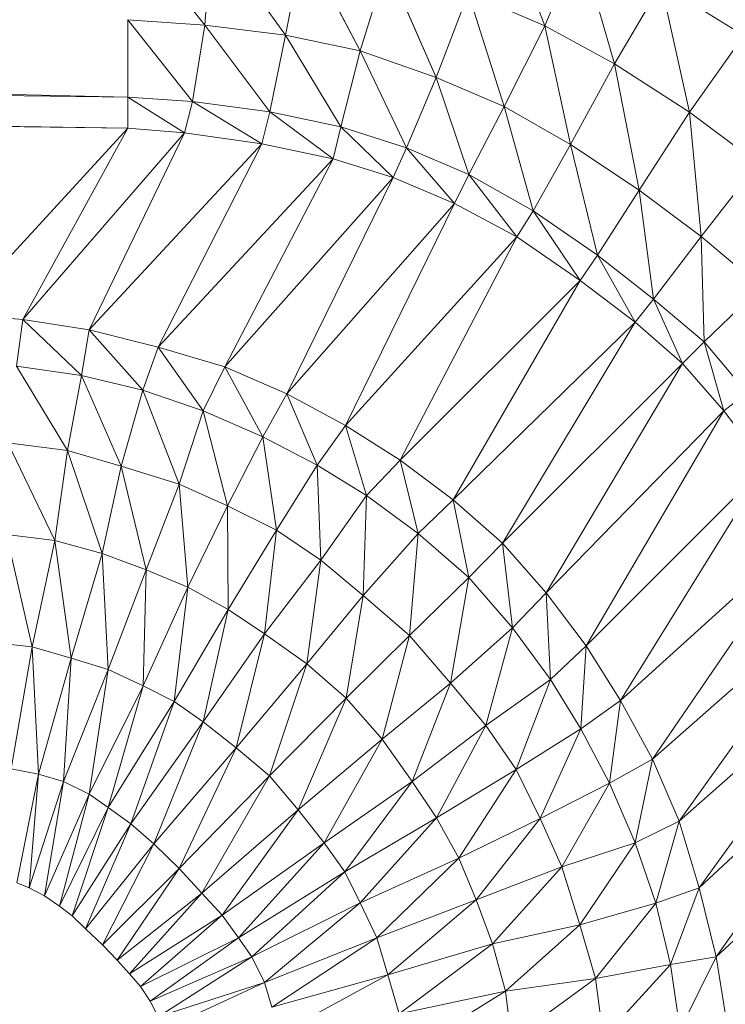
# Model space of a CAD drawing. Header units: metres. Extents: x 391.1 to 427.5, y 12.7 to 28.4.
# Tile 169 of 245: x 408.8315 to 408.8621, y 24.0414 to 24.0843. Entities that reach past the tile are written whole.
import ezdxf

# ---------------------------------------------------------------- set-up
doc = ezdxf.new("R2010")
doc.units = ezdxf.units.M
doc.layers.add('02_MOBILIARIO', color=7, linetype='Continuous', lineweight=18)

# ---------------------------------------------------------------- blocks, each defined once
blk = doc.blocks.new('Family - Plats de dutxa PS-1-153501-01_ELEC _PS1')
at = {"layer": '02_MOBILIARIO', "color": 253, "true_color": 0xaaaaaa}
for p, q in [((0.720586, 0.738424), (0.722579, 0.733271)), ((0.722579, 0.733271), (0.720586, 0.738424)), ((0.704435, 0.737585), (0.707793, 0.733298)), ((0.707793, 0.733298), (0.704435, 0.737585)), ((0.707793, 0.733298), (0.708066, 0.737398)), ((0.708066, 0.737398), (0.707793, 0.733298)), ((0.708066, 0.737398), (0.711293, 0.732863)), ((0.711293, 0.732863), (0.708066, 0.737398)), ((0.409997, 0.73691), (0.704435, 0.730169)), ((0.704435, 0.730169), (0.409997, 0.73691)), ((0.711293, 0.732863), (0.712103, 0.736852)), ((0.712103, 0.736852), (0.711293, 0.732863)), ((0.712103, 0.736852), (0.714548, 0.732191)), ((0.714548, 0.732191), (0.712103, 0.736852)), ((0.722579, 0.733271), (0.724098, 0.736911)), ((0.724098, 0.736911), (0.722579, 0.733271)), ((0.724098, 0.736911), (0.725607, 0.731618)), ((0.725607, 0.731618), (0.724098, 0.736911)), ((0.714548, 0.732191), (0.715712, 0.735919)), ((0.715712, 0.735919), (0.714548, 0.732191)), ((0.715712, 0.735919), (0.717854, 0.731029)), ((0.717854, 0.731029), (0.715712, 0.735919)), ((0.725607, 0.731618), (0.727632, 0.735075)), ((0.727632, 0.735075), (0.725607, 0.731618)), ((0.727632, 0.735075), (0.731232, 0.732856)), ((0.727632, 0.735075), (0.728874, 0.729511)), ((0.728874, 0.729511), (0.727632, 0.735075)), ((0.727632, 0.735075), (0.731232, 0.732856)), ((0.717854, 0.731029), (0.719247, 0.734697)), ((0.719247, 0.734697), (0.717854, 0.731029)), ((0.722579, 0.733271), (0.719247, 0.734697)), ((0.719247, 0.734697), (0.72081, 0.729759)), ((0.72081, 0.729759), (0.719247, 0.734697)), ((0.719247, 0.734697), (0.722579, 0.733271)), ((0.704435, 0.730169), (0.409997, 0.73354)), ((0.409997, 0.73354), (0.704435, 0.728821)), ((0.704435, 0.730169), (0.409997, 0.73354)), ((0.704435, 0.728821), (0.409997, 0.73354)), ((0.707793, 0.733298), (0.704435, 0.73354)), ((0.704435, 0.730169), (0.704435, 0.73354)), ((0.704435, 0.73354), (0.707248, 0.729977)), ((0.704435, 0.73354), (0.704435, 0.730169)), ((0.707248, 0.729977), (0.704435, 0.73354)), ((0.704435, 0.73354), (0.707793, 0.733298)), ((0.707248, 0.729977), (0.707793, 0.733298)), ((0.707793, 0.733298), (0.707248, 0.729977)), ((0.711293, 0.732863), (0.707793, 0.733298)), ((0.707793, 0.733298), (0.710613, 0.729525)), ((0.710613, 0.729525), (0.707793, 0.733298)), ((0.707793, 0.733298), (0.711293, 0.732863)), ((0.72081, 0.729759), (0.722579, 0.733271)), ((0.722579, 0.733271), (0.72081, 0.729759)), ((0.725607, 0.731618), (0.722579, 0.733271)), ((0.722579, 0.733271), (0.7237, 0.728115)), ((0.7237, 0.728115), (0.722579, 0.733271)), ((0.722579, 0.733271), (0.725607, 0.731618)), ((0.710613, 0.729525), (0.711293, 0.732863)), ((0.711293, 0.732863), (0.710613, 0.729525)), ((0.714548, 0.732191), (0.711293, 0.732863)), ((0.711293, 0.732863), (0.713706, 0.72888)), ((0.713706, 0.72888), (0.711293, 0.732863)), ((0.711293, 0.732863), (0.714548, 0.732191)), ((0.728874, 0.729511), (0.731232, 0.732856)), ((0.731232, 0.732856), (0.728874, 0.729511)), ((0.409997, 0.732191), (0.704435, 0.728821)), ((0.409997, 0.732191), (0.704435, 0.728821)), ((0.713706, 0.72888), (0.714548, 0.732191)), ((0.714548, 0.732191), (0.713706, 0.72888)), ((0.717854, 0.731029), (0.714548, 0.732191)), ((0.714548, 0.732191), (0.716562, 0.727963)), ((0.716562, 0.727963), (0.714548, 0.732191)), ((0.714548, 0.732191), (0.717854, 0.731029)), ((0.7237, 0.728115), (0.725607, 0.731618)), ((0.725607, 0.731618), (0.7237, 0.728115)), ((0.728874, 0.729511), (0.725607, 0.731618)), ((0.725607, 0.731618), (0.726682, 0.726124)), ((0.726682, 0.726124), (0.725607, 0.731618)), ((0.725607, 0.731618), (0.728874, 0.729511)), ((0.716562, 0.727963), (0.717854, 0.731029)), ((0.717854, 0.731029), (0.716562, 0.727963)), ((0.72081, 0.729759), (0.717854, 0.731029)), ((0.717854, 0.731029), (0.719267, 0.726798)), ((0.719267, 0.726798), (0.717854, 0.731029)), ((0.717854, 0.731029), (0.72081, 0.729759)), ((0.707248, 0.729977), (0.704435, 0.730169)), ((0.704435, 0.730169), (0.704435, 0.728821)), ((0.704435, 0.730169), (0.706908, 0.728618)), ((0.704435, 0.730169), (0.704435, 0.728821)), ((0.706908, 0.728618), (0.704435, 0.730169)), ((0.704435, 0.730169), (0.707248, 0.729977)), ((0.706908, 0.728618), (0.707248, 0.729977)), ((0.707248, 0.729977), (0.706908, 0.728618)), ((0.710613, 0.729525), (0.707248, 0.729977)), ((0.707248, 0.729977), (0.710273, 0.728133)), ((0.710273, 0.728133), (0.707248, 0.729977)), ((0.707248, 0.729977), (0.710613, 0.729525)), ((0.719267, 0.726798), (0.72081, 0.729759)), ((0.72081, 0.729759), (0.719267, 0.726798)), ((0.7237, 0.728115), (0.72081, 0.729759)), ((0.72081, 0.729759), (0.722075, 0.725215)), ((0.722075, 0.725215), (0.72081, 0.729759)), ((0.72081, 0.729759), (0.7237, 0.728115)), ((0.710273, 0.728133), (0.710613, 0.729525)), ((0.710273, 0.728133), (0.710613, 0.729525)), ((0.713706, 0.72888), (0.710613, 0.729525)), ((0.710613, 0.729525), (0.713367, 0.727487)), ((0.713706, 0.72888), (0.710613, 0.729525)), ((0.713367, 0.727487), (0.710613, 0.729525)), ((0.726682, 0.726124), (0.728874, 0.729511)), ((0.728874, 0.729511), (0.726682, 0.726124)), ((0.731851, 0.72728), (0.728874, 0.729511)), ((0.728874, 0.729511), (0.729379, 0.724101)), ((0.729379, 0.724101), (0.728874, 0.729511)), ((0.728874, 0.729511), (0.731851, 0.72728)), ((0.697019, 0.720731), (0.704435, 0.728821)), ((0.704435, 0.728821), (0.697019, 0.720731)), ((0.704435, 0.728821), (0.699866, 0.720494)), ((0.699866, 0.720494), (0.704435, 0.728821)), ((0.706908, 0.728618), (0.704435, 0.728821)), ((0.704435, 0.728821), (0.706908, 0.728618)), ((0.713706, 0.72888), (0.713367, 0.727487)), ((0.713706, 0.72888), (0.713367, 0.727487)), ((0.716562, 0.727963), (0.713706, 0.72888)), ((0.713706, 0.72888), (0.715984, 0.726672)), ((0.715984, 0.726672), (0.713706, 0.72888)), ((0.713706, 0.72888), (0.716562, 0.727963)), ((0.699866, 0.720494), (0.706908, 0.728618)), ((0.706908, 0.728618), (0.699866, 0.720494)), ((0.706908, 0.728618), (0.702759, 0.720043)), ((0.702759, 0.720043), (0.706908, 0.728618)), ((0.710273, 0.728133), (0.706908, 0.728618)), ((0.706908, 0.728618), (0.710273, 0.728133)), ((0.702759, 0.720043), (0.710273, 0.728133)), ((0.710273, 0.728133), (0.702759, 0.720043)), ((0.710273, 0.728133), (0.705764, 0.719293)), ((0.705764, 0.719293), (0.710273, 0.728133)), ((0.710273, 0.728133), (0.713367, 0.727487)), ((0.710273, 0.728133), (0.713367, 0.727487)), ((0.715984, 0.726672), (0.716562, 0.727963)), ((0.716562, 0.727963), (0.715984, 0.726672)), ((0.719267, 0.726798), (0.716562, 0.727963)), ((0.716562, 0.727963), (0.71865, 0.725544)), ((0.71865, 0.725544), (0.716562, 0.727963)), ((0.716562, 0.727963), (0.719267, 0.726798)), ((0.722075, 0.725215), (0.7237, 0.728115)), ((0.7237, 0.728115), (0.722075, 0.725215)), ((0.726682, 0.726124), (0.7237, 0.728115)), ((0.7237, 0.728115), (0.724867, 0.723292)), ((0.724867, 0.723292), (0.7237, 0.728115)), ((0.7237, 0.728115), (0.726682, 0.726124)), ((0.705764, 0.719293), (0.713367, 0.727487)), ((0.713367, 0.727487), (0.705764, 0.719293)), ((0.713367, 0.727487), (0.708656, 0.71843)), ((0.708656, 0.71843), (0.713367, 0.727487)), ((0.715984, 0.726672), (0.713367, 0.727487)), ((0.713367, 0.727487), (0.715984, 0.726672)), ((0.729379, 0.724101), (0.731851, 0.72728)), ((0.731851, 0.72728), (0.729379, 0.724101)), ((0.708656, 0.71843), (0.715984, 0.726672)), ((0.715984, 0.726672), (0.708656, 0.71843)), ((0.715984, 0.726672), (0.711361, 0.717266)), ((0.711361, 0.717266), (0.715984, 0.726672)), ((0.71865, 0.725544), (0.715984, 0.726672)), ((0.715984, 0.726672), (0.71865, 0.725544)), ((0.71865, 0.725544), (0.719267, 0.726798)), ((0.719267, 0.726798), (0.71865, 0.725544)), ((0.722075, 0.725215), (0.719267, 0.726798)), ((0.719267, 0.726798), (0.721359, 0.724094)), ((0.721359, 0.724094), (0.719267, 0.726798)), ((0.719267, 0.726798), (0.722075, 0.725215)), ((0.724867, 0.723292), (0.726682, 0.726124)), ((0.726682, 0.726124), (0.724867, 0.723292)), ((0.729379, 0.724101), (0.726682, 0.726124)), ((0.726682, 0.726124), (0.727305, 0.721378)), ((0.727305, 0.721378), (0.726682, 0.726124)), ((0.726682, 0.726124), (0.729379, 0.724101)), ((0.711361, 0.717266), (0.71865, 0.725544)), ((0.71865, 0.725544), (0.711361, 0.717266)), ((0.71865, 0.725544), (0.713916, 0.715878)), ((0.713916, 0.715878), (0.71865, 0.725544)), ((0.721359, 0.724094), (0.71865, 0.725544)), ((0.71865, 0.725544), (0.721359, 0.724094)), ((0.721359, 0.724094), (0.722075, 0.725215)), ((0.722075, 0.725215), (0.721359, 0.724094)), ((0.724867, 0.723292), (0.722075, 0.725215)), ((0.722075, 0.725215), (0.724113, 0.72219)), ((0.724113, 0.72219), (0.722075, 0.725215)), ((0.722075, 0.725215), (0.724867, 0.723292)), ((0.713916, 0.715878), (0.721359, 0.724094)), ((0.721359, 0.724094), (0.713916, 0.715878)), ((0.721359, 0.724094), (0.716282, 0.714376)), ((0.716282, 0.714376), (0.721359, 0.724094)), ((0.724113, 0.72219), (0.721359, 0.724094)), ((0.721359, 0.724094), (0.724113, 0.72219)), ((0.727305, 0.721378), (0.729379, 0.724101)), ((0.729379, 0.724101), (0.727305, 0.721378)), ((0.731985, 0.721908), (0.729379, 0.724101)), ((0.729379, 0.724101), (0.729514, 0.719517)), ((0.729514, 0.719517), (0.729379, 0.724101)), ((0.729379, 0.724101), (0.731985, 0.721908)), ((0.724113, 0.72219), (0.724867, 0.723292)), ((0.724867, 0.723292), (0.724113, 0.72219)), ((0.727305, 0.721378), (0.724867, 0.723292)), ((0.724867, 0.723292), (0.726512, 0.720373)), ((0.726512, 0.720373), (0.724867, 0.723292)), ((0.724867, 0.723292), (0.727305, 0.721378)), ((0.716282, 0.714376), (0.724113, 0.72219)), ((0.724113, 0.72219), (0.716282, 0.714376)), ((0.724113, 0.72219), (0.718593, 0.712641)), ((0.718593, 0.712641), (0.724113, 0.72219)), ((0.726512, 0.720373), (0.724113, 0.72219)), ((0.724113, 0.72219), (0.726512, 0.720373)), ((0.729514, 0.719517), (0.731985, 0.721908)), ((0.729514, 0.719517), (0.731985, 0.721908)), ((0.726512, 0.720373), (0.727305, 0.721378)), ((0.727305, 0.721378), (0.726512, 0.720373)), ((0.729514, 0.719517), (0.727305, 0.721378)), ((0.727305, 0.721378), (0.72857, 0.718573)), ((0.72857, 0.718573), (0.727305, 0.721378)), ((0.727305, 0.721378), (0.729514, 0.719517)), ((0.699866, 0.720494), (0.697019, 0.720731)), ((0.697019, 0.720731), (0.699866, 0.720494)), ((0.699603, 0.718467), (0.699866, 0.720494)), ((0.699866, 0.720494), (0.699603, 0.718467)), ((0.702759, 0.720043), (0.699866, 0.720494)), ((0.699866, 0.720494), (0.702421, 0.718054)), ((0.702421, 0.718054), (0.699866, 0.720494)), ((0.699866, 0.720494), (0.702759, 0.720043)), ((0.718593, 0.712641), (0.726512, 0.720373)), ((0.726512, 0.720373), (0.718593, 0.712641)), ((0.726512, 0.720373), (0.720739, 0.710758)), ((0.720739, 0.710758), (0.726512, 0.720373)), ((0.72857, 0.718573), (0.726512, 0.720373)), ((0.726512, 0.720373), (0.72857, 0.718573)), ((0.702421, 0.718054), (0.702759, 0.720043)), ((0.702759, 0.720043), (0.702421, 0.718054)), ((0.705764, 0.719293), (0.702759, 0.720043)), ((0.702759, 0.720043), (0.705088, 0.717416)), ((0.705088, 0.717416), (0.702759, 0.720043)), ((0.702759, 0.720043), (0.705764, 0.719293)), ((0.72857, 0.718573), (0.729514, 0.719517)), ((0.72857, 0.718573), (0.729514, 0.719517)), ((0.731375, 0.717308), (0.729514, 0.719517)), ((0.73037, 0.716515), (0.729514, 0.719517)), ((0.729514, 0.719517), (0.731375, 0.717308)), ((0.729514, 0.719517), (0.73037, 0.716515)), ((0.705088, 0.717416), (0.705764, 0.719293)), ((0.705764, 0.719293), (0.705088, 0.717416)), ((0.708656, 0.71843), (0.705764, 0.719293)), ((0.705764, 0.719293), (0.707717, 0.716516)), ((0.707717, 0.716516), (0.705764, 0.719293)), ((0.705764, 0.719293), (0.708656, 0.71843)), ((0.720739, 0.710758), (0.72857, 0.718573)), ((0.720739, 0.710758), (0.72857, 0.718573)), ((0.722637, 0.708596), (0.72857, 0.718573)), ((0.72857, 0.718573), (0.722637, 0.708596)), ((0.73037, 0.716515), (0.72857, 0.718573)), ((0.72857, 0.718573), (0.73037, 0.716515)), ((0.702421, 0.718054), (0.699603, 0.718467)), ((0.699603, 0.718467), (0.70182, 0.714789)), ((0.70182, 0.714789), (0.699603, 0.718467)), ((0.699603, 0.718467), (0.702421, 0.718054)), ((0.707717, 0.716516), (0.708656, 0.71843)), ((0.708656, 0.71843), (0.707717, 0.716516)), ((0.711361, 0.717266), (0.708656, 0.71843)), ((0.708656, 0.71843), (0.710309, 0.71539)), ((0.710309, 0.71539), (0.708656, 0.71843)), ((0.708656, 0.71843), (0.711361, 0.717266)), ((0.70182, 0.714789), (0.702421, 0.718054)), ((0.702421, 0.718054), (0.70182, 0.714789)), ((0.705088, 0.717416), (0.702421, 0.718054)), ((0.702421, 0.718054), (0.704152, 0.71411)), ((0.704152, 0.71411), (0.702421, 0.718054)), ((0.702421, 0.718054), (0.705088, 0.717416)), ((0.704152, 0.71411), (0.705088, 0.717416)), ((0.705088, 0.717416), (0.704152, 0.71411)), ((0.707717, 0.716516), (0.705088, 0.717416)), ((0.705088, 0.717416), (0.706669, 0.713322)), ((0.706669, 0.713322), (0.705088, 0.717416)), ((0.705088, 0.717416), (0.707717, 0.716516)), ((0.710309, 0.71539), (0.711361, 0.717266)), ((0.711361, 0.717266), (0.710309, 0.71539)), ((0.713916, 0.715878), (0.711361, 0.717266)), ((0.711361, 0.717266), (0.71268, 0.714148)), ((0.71268, 0.714148), (0.711361, 0.717266)), ((0.711361, 0.717266), (0.713916, 0.715878)), ((0.73037, 0.716515), (0.731375, 0.717308)), ((0.731375, 0.717308), (0.73037, 0.716515)), ((0.706669, 0.713322), (0.707717, 0.716516)), ((0.707717, 0.716516), (0.706669, 0.713322)), ((0.710309, 0.71539), (0.707717, 0.716516)), ((0.707717, 0.716516), (0.708773, 0.712384)), ((0.708773, 0.712384), (0.707717, 0.716516)), ((0.707717, 0.716516), (0.710309, 0.71539)), ((0.722637, 0.708596), (0.73037, 0.716515)), ((0.73037, 0.716515), (0.722637, 0.708596)), ((0.724373, 0.706286), (0.73037, 0.716515)), ((0.73037, 0.716515), (0.724373, 0.706286)), ((0.732187, 0.714116), (0.73037, 0.716515)), ((0.73037, 0.716515), (0.732187, 0.714116)), ((0.71268, 0.714148), (0.713916, 0.715878)), ((0.713916, 0.715878), (0.71268, 0.714148)), ((0.716282, 0.714376), (0.713916, 0.715878)), ((0.713916, 0.715878), (0.714821, 0.712834)), ((0.714821, 0.712834), (0.713916, 0.715878)), ((0.713916, 0.715878), (0.716282, 0.714376)), ((0.70182, 0.714789), (0.699227, 0.715127)), ((0.699227, 0.715127), (0.70126, 0.710871)), ((0.70126, 0.710871), (0.699227, 0.715127)), ((0.699227, 0.715127), (0.70182, 0.714789)), ((0.708773, 0.712384), (0.710309, 0.71539)), ((0.710309, 0.71539), (0.708773, 0.712384)), ((0.71268, 0.714148), (0.710309, 0.71539)), ((0.710309, 0.71539), (0.710914, 0.711333)), ((0.710914, 0.711333), (0.710309, 0.71539)), ((0.710309, 0.71539), (0.71268, 0.714148)), ((0.70126, 0.710871), (0.70182, 0.714789)), ((0.70182, 0.714789), (0.70126, 0.710871)), ((0.704152, 0.71411), (0.70182, 0.714789)), ((0.70182, 0.714789), (0.703326, 0.710308)), ((0.703326, 0.710308), (0.70182, 0.714789)), ((0.70182, 0.714789), (0.704152, 0.71411)), ((0.714821, 0.712834), (0.716282, 0.714376)), ((0.716282, 0.714376), (0.714821, 0.712834)), ((0.718593, 0.712641), (0.716282, 0.714376)), ((0.716282, 0.714376), (0.717075, 0.711183)), ((0.717075, 0.711183), (0.716282, 0.714376)), ((0.716282, 0.714376), (0.718593, 0.712641)), ((0.703326, 0.710308), (0.704152, 0.71411)), ((0.704152, 0.71411), (0.703326, 0.710308)), ((0.706669, 0.713322), (0.704152, 0.71411)), ((0.704152, 0.71411), (0.705242, 0.709595)), ((0.705242, 0.709595), (0.704152, 0.71411)), ((0.704152, 0.71411), (0.706669, 0.713322)), ((0.710914, 0.711333), (0.71268, 0.714148)), ((0.71268, 0.714148), (0.710914, 0.711333)), ((0.714821, 0.712834), (0.71268, 0.714148)), ((0.71268, 0.714148), (0.71283, 0.710019)), ((0.71283, 0.710019), (0.71268, 0.714148)), ((0.71268, 0.714148), (0.714821, 0.712834)), ((0.724373, 0.706286), (0.732187, 0.714116)), ((0.732187, 0.714116), (0.724373, 0.706286)), ((0.725874, 0.703919), (0.732187, 0.714116)), ((0.732187, 0.714116), (0.725874, 0.703919)), ((0.705242, 0.709595), (0.706669, 0.713322)), ((0.706669, 0.713322), (0.705242, 0.709595)), ((0.708773, 0.712384), (0.706669, 0.713322)), ((0.706669, 0.713322), (0.707045, 0.708845)), ((0.707045, 0.708845), (0.706669, 0.713322)), ((0.706669, 0.713322), (0.708773, 0.712384)), ((0.71283, 0.710019), (0.714821, 0.712834)), ((0.714821, 0.712834), (0.71283, 0.710019)), ((0.714821, 0.712834), (0.714671, 0.708481)), ((0.714671, 0.708481), (0.714821, 0.712834)), ((0.717075, 0.711183), (0.714821, 0.712834)), ((0.714821, 0.712834), (0.717075, 0.711183)), ((0.717075, 0.711183), (0.718593, 0.712641)), ((0.718593, 0.712641), (0.717075, 0.711183)), ((0.720739, 0.710758), (0.718593, 0.712641)), ((0.718593, 0.712641), (0.719267, 0.70927)), ((0.719267, 0.70927), (0.718593, 0.712641)), ((0.718593, 0.712641), (0.720739, 0.710758)), ((0.707045, 0.708845), (0.708773, 0.712384)), ((0.708773, 0.712384), (0.707045, 0.708845)), ((0.710914, 0.711333), (0.708773, 0.712384)), ((0.708773, 0.712384), (0.70881, 0.707869)), ((0.70881, 0.707869), (0.708773, 0.712384)), ((0.708773, 0.712384), (0.710914, 0.711333)), ((0.70881, 0.707869), (0.710914, 0.711333)), ((0.710914, 0.711333), (0.70881, 0.707869)), ((0.710914, 0.711333), (0.710388, 0.706818)), ((0.710388, 0.706818), (0.710914, 0.711333)), ((0.71283, 0.710019), (0.710914, 0.711333)), ((0.710914, 0.711333), (0.71283, 0.710019)), ((0.725874, 0.703919), (0.734091, 0.711362)), ((0.734091, 0.711362), (0.725874, 0.703919)), ((0.727263, 0.701364), (0.734091, 0.711362)), ((0.734091, 0.711362), (0.727263, 0.701364)), ((0.70126, 0.710871), (0.699156, 0.711134)), ((0.699156, 0.711134), (0.700283, 0.706244)), ((0.700283, 0.706244), (0.699156, 0.711134)), ((0.699156, 0.711134), (0.70126, 0.710871)), ((0.700283, 0.706244), (0.70126, 0.710871)), ((0.70126, 0.710871), (0.700283, 0.706244)), ((0.703326, 0.710308), (0.70126, 0.710871)), ((0.70126, 0.710871), (0.701974, 0.705756)), ((0.701974, 0.705756), (0.70126, 0.710871)), ((0.70126, 0.710871), (0.703326, 0.710308)), ((0.714671, 0.708481), (0.717075, 0.711183)), ((0.717075, 0.711183), (0.714671, 0.708481)), ((0.717075, 0.711183), (0.716697, 0.706743)), ((0.716697, 0.706743), (0.717075, 0.711183)), ((0.719267, 0.70927), (0.717075, 0.711183)), ((0.717075, 0.711183), (0.719267, 0.70927)), ((0.719267, 0.70927), (0.720739, 0.710758)), ((0.719267, 0.70927), (0.720739, 0.710758)), ((0.722637, 0.708596), (0.720739, 0.710758)), ((0.72118, 0.707078), (0.720739, 0.710758)), ((0.720739, 0.710758), (0.722637, 0.708596)), ((0.720739, 0.710758), (0.72118, 0.707078)), ((0.701974, 0.705756), (0.703326, 0.710308)), ((0.703326, 0.710308), (0.701974, 0.705756)), ((0.705242, 0.709595), (0.703326, 0.710308)), ((0.703326, 0.710308), (0.703589, 0.705268)), ((0.703589, 0.705268), (0.703326, 0.710308)), ((0.703326, 0.710308), (0.705242, 0.709595)), ((0.710388, 0.706818), (0.71283, 0.710019)), ((0.71283, 0.710019), (0.710388, 0.706818)), ((0.71283, 0.710019), (0.712229, 0.705505)), ((0.712229, 0.705505), (0.71283, 0.710019)), ((0.714671, 0.708481), (0.71283, 0.710019)), ((0.71283, 0.710019), (0.714671, 0.708481)), ((0.703589, 0.705268), (0.705242, 0.709595)), ((0.705242, 0.709595), (0.703589, 0.705268)), ((0.705242, 0.709595), (0.705109, 0.704551)), ((0.705109, 0.704551), (0.705242, 0.709595)), ((0.707045, 0.708845), (0.705242, 0.709595)), ((0.705242, 0.709595), (0.707045, 0.708845)), ((0.716697, 0.706743), (0.719267, 0.70927)), ((0.716697, 0.706743), (0.719267, 0.70927)), ((0.718477, 0.704674), (0.719267, 0.70927)), ((0.719267, 0.70927), (0.718477, 0.704674)), ((0.72118, 0.707078), (0.719267, 0.70927)), ((0.719267, 0.70927), (0.72118, 0.707078)), ((0.705109, 0.704551), (0.707045, 0.708845)), ((0.707045, 0.708845), (0.705109, 0.704551)), ((0.707045, 0.708845), (0.706458, 0.703877)), ((0.706458, 0.703877), (0.707045, 0.708845)), ((0.70881, 0.707869), (0.707045, 0.708845)), ((0.707045, 0.708845), (0.70881, 0.707869)), ((0.712229, 0.705505), (0.714671, 0.708481)), ((0.714671, 0.708481), (0.712229, 0.705505)), ((0.714671, 0.708481), (0.713941, 0.704015)), ((0.713941, 0.704015), (0.714671, 0.708481)), ((0.716697, 0.706743), (0.714671, 0.708481)), ((0.714671, 0.708481), (0.716697, 0.706743)), ((0.72118, 0.707078), (0.722637, 0.708596)), ((0.722637, 0.708596), (0.72118, 0.707078)), ((0.724373, 0.706286), (0.722637, 0.708596)), ((0.722831, 0.704824), (0.722637, 0.708596)), ((0.722637, 0.708596), (0.724373, 0.706286)), ((0.722637, 0.708596), (0.722831, 0.704824)), ((0.727263, 0.701364), (0.73554, 0.708654)), ((0.73554, 0.708654), (0.727263, 0.701364)), ((0.728426, 0.69866), (0.73554, 0.708654)), ((0.73554, 0.708654), (0.728426, 0.69866)), ((0.706458, 0.703877), (0.70881, 0.707869)), ((0.70881, 0.707869), (0.706458, 0.703877)), ((0.70881, 0.707869), (0.707721, 0.702979)), ((0.707721, 0.702979), (0.70881, 0.707869)), ((0.710388, 0.706818), (0.70881, 0.707869)), ((0.70881, 0.707869), (0.710388, 0.706818)), ((0.718477, 0.704674), (0.72118, 0.707078)), ((0.72118, 0.707078), (0.718477, 0.704674)), ((0.720016, 0.702833), (0.72118, 0.707078)), ((0.72118, 0.707078), (0.720016, 0.702833)), ((0.722831, 0.704824), (0.72118, 0.707078)), ((0.72118, 0.707078), (0.722831, 0.704824)), ((0.707721, 0.702979), (0.710388, 0.706818)), ((0.710388, 0.706818), (0.707721, 0.702979)), ((0.710388, 0.706818), (0.709154, 0.701854)), ((0.709154, 0.701854), (0.710388, 0.706818)), ((0.712229, 0.705505), (0.710388, 0.706818)), ((0.710388, 0.706818), (0.712229, 0.705505)), ((0.713941, 0.704015), (0.716697, 0.706743)), ((0.713941, 0.704015), (0.716697, 0.706743)), ((0.715502, 0.702232), (0.716697, 0.706743)), ((0.716697, 0.706743), (0.715502, 0.702232)), ((0.718477, 0.704674), (0.716697, 0.706743)), ((0.716697, 0.706743), (0.718477, 0.704674)), ((0.700283, 0.706244), (0.698518, 0.706432)), ((0.698518, 0.706432), (0.700283, 0.706244)), ((0.699367, 0.700944), (0.700283, 0.706244)), ((0.700283, 0.706244), (0.699367, 0.700944)), ((0.701974, 0.705756), (0.700283, 0.706244)), ((0.700283, 0.706244), (0.700561, 0.700706)), ((0.700561, 0.700706), (0.700283, 0.706244)), ((0.700283, 0.706244), (0.701974, 0.705756)), ((0.722831, 0.704824), (0.724373, 0.706286)), ((0.724373, 0.706286), (0.722831, 0.704824)), ((0.724144, 0.702683), (0.724373, 0.706286)), ((0.724373, 0.706286), (0.724144, 0.702683)), ((0.725874, 0.703919), (0.724373, 0.706286)), ((0.724373, 0.706286), (0.725874, 0.703919)), ((0.700561, 0.700706), (0.701974, 0.705756)), ((0.701974, 0.705756), (0.700561, 0.700706)), ((0.701974, 0.705756), (0.701635, 0.700386)), ((0.701635, 0.700386), (0.701974, 0.705756)), ((0.703589, 0.705268), (0.701974, 0.705756)), ((0.701974, 0.705756), (0.703589, 0.705268)), ((0.728426, 0.69866), (0.736669, 0.705987)), ((0.736669, 0.705987), (0.728426, 0.69866)), ((0.729289, 0.695767), (0.736669, 0.705987)), ((0.736669, 0.705987), (0.729289, 0.695767)), ((0.701635, 0.700386), (0.703589, 0.705268)), ((0.703589, 0.705268), (0.701635, 0.700386)), ((0.703589, 0.705268), (0.702753, 0.699839)), ((0.702753, 0.699839), (0.703589, 0.705268)), ((0.705109, 0.704551), (0.703589, 0.705268)), ((0.703589, 0.705268), (0.705109, 0.704551)), ((0.709154, 0.701854), (0.712229, 0.705505)), ((0.712229, 0.705505), (0.709154, 0.701854)), ((0.712229, 0.705505), (0.710604, 0.700643)), ((0.710604, 0.700643), (0.712229, 0.705505)), ((0.713941, 0.704015), (0.712229, 0.705505)), ((0.712229, 0.705505), (0.713941, 0.704015)), ((0.720016, 0.702833), (0.722831, 0.704824)), ((0.722831, 0.704824), (0.720016, 0.702833)), ((0.72133, 0.700917), (0.722831, 0.704824)), ((0.722831, 0.704824), (0.72133, 0.700917)), ((0.724144, 0.702683), (0.722831, 0.704824)), ((0.722831, 0.704824), (0.724144, 0.702683)), ((0.702753, 0.699839), (0.705109, 0.704551)), ((0.705109, 0.704551), (0.702753, 0.699839)), ((0.705109, 0.704551), (0.703589, 0.69926)), ((0.703589, 0.69926), (0.705109, 0.704551)), ((0.706458, 0.703877), (0.705109, 0.704551)), ((0.705109, 0.704551), (0.706458, 0.703877)), ((0.715502, 0.702232), (0.718477, 0.704674)), ((0.718477, 0.704674), (0.715502, 0.702232)), ((0.716815, 0.700391), (0.718477, 0.704674)), ((0.718477, 0.704674), (0.716815, 0.700391)), ((0.720016, 0.702833), (0.718477, 0.704674)), ((0.718477, 0.704674), (0.720016, 0.702833)), ((0.710604, 0.700643), (0.713941, 0.704015)), ((0.710604, 0.700643), (0.713941, 0.704015)), ((0.711851, 0.699158), (0.713941, 0.704015)), ((0.713941, 0.704015), (0.711851, 0.699158)), ((0.715502, 0.702232), (0.713941, 0.704015)), ((0.713941, 0.704015), (0.715502, 0.702232)), ((0.703589, 0.69926), (0.706458, 0.703877)), ((0.706458, 0.703877), (0.703589, 0.69926)), ((0.706458, 0.703877), (0.704566, 0.698547)), ((0.704566, 0.698547), (0.706458, 0.703877)), ((0.707721, 0.702979), (0.706458, 0.703877)), ((0.706458, 0.703877), (0.707721, 0.702979)), ((0.724144, 0.702683), (0.725874, 0.703919)), ((0.725874, 0.703919), (0.724144, 0.702683)), ((0.725386, 0.700313), (0.725874, 0.703919)), ((0.725874, 0.703919), (0.725386, 0.700313)), ((0.727263, 0.701364), (0.725874, 0.703919)), ((0.725874, 0.703919), (0.727263, 0.701364)), ((0.729289, 0.695767), (0.737484, 0.70337)), ((0.737484, 0.70337), (0.729289, 0.695767)), ((0.73004, 0.692762), (0.737484, 0.70337)), ((0.737484, 0.70337), (0.73004, 0.692762)), ((0.704566, 0.698547), (0.707721, 0.702979)), ((0.707721, 0.702979), (0.704566, 0.698547)), ((0.707721, 0.702979), (0.705572, 0.697674)), ((0.705572, 0.697674), (0.707721, 0.702979)), ((0.709154, 0.701854), (0.707721, 0.702979)), ((0.707721, 0.702979), (0.709154, 0.701854)), ((0.716815, 0.700391), (0.720016, 0.702833)), ((0.720016, 0.702833), (0.716815, 0.700391)), ((0.717866, 0.698814), (0.720016, 0.702833)), ((0.720016, 0.702833), (0.717866, 0.698814)), ((0.72133, 0.700917), (0.720016, 0.702833)), ((0.720016, 0.702833), (0.72133, 0.700917)), ((0.72133, 0.700917), (0.724144, 0.702683)), ((0.724144, 0.702683), (0.72133, 0.700917)), ((0.72238, 0.698776), (0.724144, 0.702683)), ((0.724144, 0.702683), (0.72238, 0.698776)), ((0.725386, 0.700313), (0.724144, 0.702683)), ((0.724144, 0.702683), (0.725386, 0.700313)), ((0.705572, 0.697674), (0.709154, 0.701854)), ((0.709154, 0.701854), (0.705572, 0.697674)), ((0.709154, 0.701854), (0.706672, 0.696607)), ((0.706672, 0.696607), (0.709154, 0.701854)), ((0.710604, 0.700643), (0.709154, 0.701854)), ((0.709154, 0.701854), (0.710604, 0.700643)), ((0.711851, 0.699158), (0.715502, 0.702232)), ((0.715502, 0.702232), (0.711851, 0.699158)), ((0.712976, 0.697724), (0.715502, 0.702232)), ((0.715502, 0.702232), (0.712976, 0.697724)), ((0.716815, 0.700391), (0.715502, 0.702232)), ((0.715502, 0.702232), (0.716815, 0.700391)), ((0.725386, 0.700313), (0.727263, 0.701364)), ((0.727263, 0.701364), (0.725386, 0.700313)), ((0.726512, 0.697721), (0.727263, 0.701364)), ((0.727263, 0.701364), (0.726512, 0.697721)), ((0.728426, 0.69866), (0.727263, 0.701364)), ((0.727263, 0.701364), (0.728426, 0.69866)), ((0.700561, 0.700706), (0.699367, 0.700944)), ((0.699367, 0.700944), (0.700561, 0.700706)), ((0.699606, 0.69598), (0.700561, 0.700706)), ((0.700561, 0.700706), (0.699606, 0.69598)), ((0.700561, 0.700706), (0.700149, 0.695763)), ((0.700149, 0.695763), (0.700561, 0.700706)), ((0.701635, 0.700386), (0.700561, 0.700706)), ((0.700561, 0.700706), (0.701635, 0.700386)), ((0.706672, 0.696607), (0.710604, 0.700643)), ((0.706672, 0.696607), (0.710604, 0.700643)), ((0.707666, 0.695524), (0.710604, 0.700643)), ((0.710604, 0.700643), (0.707666, 0.695524)), ((0.711851, 0.699158), (0.710604, 0.700643)), ((0.710604, 0.700643), (0.711851, 0.699158)), ((0.717866, 0.698814), (0.72133, 0.700917)), ((0.72133, 0.700917), (0.717866, 0.698814)), ((0.718842, 0.697048), (0.72133, 0.700917)), ((0.72133, 0.700917), (0.718842, 0.697048)), ((0.72238, 0.698776), (0.72133, 0.700917)), ((0.72133, 0.700917), (0.72238, 0.698776)), ((0.700149, 0.695763), (0.701635, 0.700386)), ((0.701635, 0.700386), (0.700149, 0.695763)), ((0.701635, 0.700386), (0.700821, 0.695416)), ((0.700821, 0.695416), (0.701635, 0.700386)), ((0.702753, 0.699839), (0.701635, 0.700386)), ((0.701635, 0.700386), (0.702753, 0.699839)), ((0.712976, 0.697724), (0.716815, 0.700391)), ((0.716815, 0.700391), (0.712976, 0.697724)), ((0.713873, 0.696461), (0.716815, 0.700391)), ((0.716815, 0.700391), (0.713873, 0.696461)), ((0.717866, 0.698814), (0.716815, 0.700391)), ((0.716815, 0.700391), (0.717866, 0.698814)), ((0.72238, 0.698776), (0.725386, 0.700313)), ((0.725386, 0.700313), (0.72238, 0.698776)), ((0.723319, 0.696672), (0.725386, 0.700313)), ((0.725386, 0.700313), (0.723319, 0.696672)), ((0.726512, 0.697721), (0.725386, 0.700313)), ((0.725386, 0.700313), (0.726512, 0.697721)), ((0.73004, 0.692762), (0.738129, 0.700276)), ((0.738129, 0.700276), (0.73004, 0.692762)), ((0.700821, 0.695416), (0.702753, 0.699839)), ((0.702753, 0.699839), (0.700821, 0.695416)), ((0.702753, 0.699839), (0.701473, 0.694959)), ((0.701473, 0.694959), (0.702753, 0.699839)), ((0.703589, 0.69926), (0.702753, 0.699839)), ((0.702753, 0.699839), (0.703589, 0.69926)), ((0.701473, 0.694959), (0.703589, 0.69926)), ((0.703589, 0.69926), (0.701473, 0.694959)), ((0.703589, 0.69926), (0.702012, 0.694539)), ((0.702012, 0.694539), (0.703589, 0.69926)), ((0.704566, 0.698547), (0.703589, 0.69926)), ((0.703589, 0.69926), (0.704566, 0.698547)), ((0.707666, 0.695524), (0.711851, 0.699158)), ((0.711851, 0.699158), (0.707666, 0.695524)), ((0.708544, 0.694569), (0.711851, 0.699158)), ((0.711851, 0.699158), (0.708544, 0.694569)), ((0.712976, 0.697724), (0.711851, 0.699158)), ((0.711851, 0.699158), (0.712976, 0.697724)), ((0.713873, 0.696461), (0.717866, 0.698814)), ((0.717866, 0.698814), (0.713873, 0.696461)), ((0.714548, 0.695113), (0.717866, 0.698814)), ((0.717866, 0.698814), (0.714548, 0.695113)), ((0.718842, 0.697048), (0.717866, 0.698814)), ((0.717866, 0.698814), (0.718842, 0.697048)), ((0.702012, 0.694539), (0.704566, 0.698547)), ((0.704566, 0.698547), (0.702012, 0.694539)), ((0.704566, 0.698547), (0.702597, 0.693983)), ((0.702597, 0.693983), (0.704566, 0.698547)), ((0.705572, 0.697674), (0.704566, 0.698547)), ((0.704566, 0.698547), (0.705572, 0.697674)), ((0.718842, 0.697048), (0.72238, 0.698776)), ((0.72238, 0.698776), (0.718842, 0.697048)), ((0.719592, 0.695245), (0.72238, 0.698776)), ((0.72238, 0.698776), (0.719592, 0.695245)), ((0.723319, 0.696672), (0.72238, 0.698776)), ((0.72238, 0.698776), (0.723319, 0.696672)), ((0.726512, 0.697721), (0.728426, 0.69866)), ((0.728426, 0.69866), (0.726512, 0.697721)), ((0.727413, 0.695091), (0.728426, 0.69866)), ((0.728426, 0.69866), (0.727413, 0.695091)), ((0.729289, 0.695767), (0.728426, 0.69866)), ((0.728426, 0.69866), (0.729289, 0.695767)), ((0.702597, 0.693983), (0.705572, 0.697674)), ((0.705572, 0.697674), (0.702597, 0.693983)), ((0.705572, 0.697674), (0.703332, 0.693278)), ((0.703332, 0.693278), (0.705572, 0.697674)), ((0.706672, 0.696607), (0.705572, 0.697674)), ((0.705572, 0.697674), (0.706672, 0.696607)), ((0.708544, 0.694569), (0.712976, 0.697724)), ((0.712976, 0.697724), (0.708544, 0.694569)), ((0.709257, 0.693592), (0.712976, 0.697724)), ((0.712976, 0.697724), (0.709257, 0.693592)), ((0.713873, 0.696461), (0.712976, 0.697724)), ((0.712976, 0.697724), (0.713873, 0.696461)), ((0.723319, 0.696672), (0.726512, 0.697721)), ((0.726512, 0.697721), (0.723319, 0.696672)), ((0.724107, 0.694156), (0.726512, 0.697721)), ((0.726512, 0.697721), (0.724107, 0.694156)), ((0.727413, 0.695091), (0.726512, 0.697721)), ((0.726512, 0.697721), (0.727413, 0.695091)), ((0.714548, 0.695113), (0.718842, 0.697048)), ((0.718842, 0.697048), (0.714548, 0.695113)), ((0.715265, 0.693592), (0.718842, 0.697048)), ((0.718842, 0.697048), (0.715265, 0.693592)), ((0.719592, 0.695245), (0.718842, 0.697048)), ((0.718842, 0.697048), (0.719592, 0.695245)), ((0.719592, 0.695245), (0.723319, 0.696672)), ((0.723319, 0.696672), (0.719592, 0.695245)), ((0.720305, 0.693329), (0.723319, 0.696672)), ((0.723319, 0.696672), (0.720305, 0.693329)), ((0.724107, 0.694156), (0.723319, 0.696672)), ((0.723319, 0.696672), (0.724107, 0.694156)), ((0.703332, 0.693278), (0.706672, 0.696607)), ((0.703332, 0.693278), (0.706672, 0.696607)), ((0.703977, 0.692618), (0.706672, 0.696607)), ((0.706672, 0.696607), (0.703977, 0.692618)), ((0.707666, 0.695524), (0.706672, 0.696607)), ((0.706672, 0.696607), (0.707666, 0.695524)), ((0.709257, 0.693592), (0.713873, 0.696461)), ((0.713873, 0.696461), (0.709257, 0.693592)), ((0.709835, 0.692756), (0.713873, 0.696461)), ((0.713873, 0.696461), (0.709835, 0.692756)), ((0.714548, 0.695113), (0.713873, 0.696461)), ((0.713873, 0.696461), (0.714548, 0.695113)), ((0.700149, 0.695763), (0.699606, 0.69598)), ((0.699606, 0.69598), (0.700149, 0.695763)), ((0.700821, 0.695416), (0.700149, 0.695763)), ((0.700149, 0.695763), (0.700821, 0.695416)), ((0.701473, 0.694959), (0.700821, 0.695416)), ((0.700821, 0.695416), (0.701473, 0.694959)), ((0.703977, 0.692618), (0.707666, 0.695524)), ((0.707666, 0.695524), (0.703977, 0.692618)), ((0.704517, 0.692017), (0.707666, 0.695524)), ((0.707666, 0.695524), (0.704517, 0.692017)), ((0.708544, 0.694569), (0.707666, 0.695524)), ((0.707666, 0.695524), (0.708544, 0.694569)), ((0.727413, 0.695091), (0.729289, 0.695767)), ((0.729289, 0.695767), (0.727413, 0.695091)), ((0.728051, 0.692424), (0.729289, 0.695767)), ((0.729289, 0.695767), (0.728051, 0.692424)), ((0.73004, 0.692762), (0.729289, 0.695767)), ((0.729289, 0.695767), (0.73004, 0.692762)), ((0.702012, 0.694539), (0.701473, 0.694959)), ((0.701473, 0.694959), (0.702012, 0.694539)), ((0.709835, 0.692756), (0.714548, 0.695113)), ((0.714548, 0.695113), (0.709835, 0.692756)), ((0.710383, 0.691639), (0.714548, 0.695113)), ((0.714548, 0.695113), (0.710383, 0.691639)), ((0.715265, 0.693592), (0.714548, 0.695113)), ((0.714548, 0.695113), (0.715265, 0.693592)), ((0.715265, 0.693592), (0.719592, 0.695245)), ((0.719592, 0.695245), (0.715265, 0.693592)), ((0.715753, 0.691977), (0.719592, 0.695245)), ((0.719592, 0.695245), (0.715753, 0.691977)), ((0.720305, 0.693329), (0.719592, 0.695245)), ((0.719592, 0.695245), (0.720305, 0.693329)), ((0.724107, 0.694156), (0.727413, 0.695091)), ((0.727413, 0.695091), (0.724107, 0.694156)), ((0.724786, 0.691823), (0.727413, 0.695091)), ((0.727413, 0.695091), (0.724786, 0.691823)), ((0.728051, 0.692424), (0.727413, 0.695091)), ((0.727413, 0.695091), (0.728051, 0.692424)), ((0.702597, 0.693983), (0.702012, 0.694539)), ((0.702012, 0.694539), (0.702597, 0.693983)), ((0.704517, 0.692017), (0.708544, 0.694569)), ((0.708544, 0.694569), (0.704517, 0.692017)), ((0.704996, 0.691462), (0.708544, 0.694569)), ((0.708544, 0.694569), (0.704996, 0.691462)), ((0.709257, 0.693592), (0.708544, 0.694569)), ((0.708544, 0.694569), (0.709257, 0.693592)), ((0.720305, 0.693329), (0.724107, 0.694156)), ((0.724107, 0.694156), (0.720305, 0.693329)), ((0.720868, 0.691263), (0.724107, 0.694156)), ((0.724107, 0.694156), (0.720868, 0.691263)), ((0.724786, 0.691823), (0.724107, 0.694156)), ((0.724107, 0.694156), (0.724786, 0.691823)), ((0.703332, 0.693278), (0.702597, 0.693983)), ((0.702597, 0.693983), (0.703332, 0.693278)), ((0.703332, 0.693278), (0.703977, 0.692618)), ((0.703977, 0.692618), (0.703332, 0.693278)), ((0.704996, 0.691462), (0.709257, 0.693592)), ((0.709257, 0.693592), (0.704996, 0.691462)), ((0.705413, 0.690825), (0.709257, 0.693592)), ((0.709257, 0.693592), (0.705413, 0.690825)), ((0.709835, 0.692756), (0.709257, 0.693592)), ((0.709257, 0.693592), (0.709835, 0.692756)), ((0.710383, 0.691639), (0.715265, 0.693592)), ((0.715265, 0.693592), (0.710383, 0.691639)), ((0.710703, 0.690564), (0.715265, 0.693592)), ((0.715265, 0.693592), (0.710703, 0.690564)), ((0.715753, 0.691977), (0.715265, 0.693592)), ((0.715265, 0.693592), (0.715753, 0.691977)), ((0.715753, 0.691977), (0.720305, 0.693329)), ((0.720305, 0.693329), (0.715753, 0.691977)), ((0.716241, 0.690286), (0.720305, 0.693329)), ((0.720305, 0.693329), (0.716241, 0.690286)), ((0.720868, 0.691263), (0.720305, 0.693329)), ((0.720305, 0.693329), (0.720868, 0.691263)), ((0.703977, 0.692618), (0.704517, 0.692017)), ((0.704517, 0.692017), (0.703977, 0.692618)), ((0.705413, 0.690825), (0.709835, 0.692756)), ((0.709835, 0.692756), (0.705413, 0.690825)), ((0.70576, 0.690152), (0.709835, 0.692756)), ((0.709835, 0.692756), (0.70576, 0.690152)), ((0.710383, 0.691639), (0.709835, 0.692756)), ((0.709835, 0.692756), (0.710383, 0.691639)), ((0.724786, 0.691823), (0.728051, 0.692424)), ((0.728051, 0.692424), (0.724786, 0.691823)), ((0.725124, 0.689231), (0.728051, 0.692424)), ((0.728051, 0.692424), (0.725124, 0.689231)), ((0.728051, 0.692424), (0.73004, 0.692762)), ((0.73004, 0.692762), (0.728051, 0.692424)), ((0.728464, 0.689606), (0.728051, 0.692424)), ((0.728051, 0.692424), (0.728464, 0.689606)), ((0.728464, 0.689606), (0.73004, 0.692762)), ((0.73004, 0.692762), (0.728464, 0.689606)), ((0.73049, 0.689869), (0.73004, 0.692762)), ((0.73004, 0.692762), (0.73049, 0.689869)), ((0.704517, 0.692017), (0.704996, 0.691462)), ((0.704996, 0.691462), (0.704517, 0.692017)), ((0.710703, 0.690564), (0.715753, 0.691977)), ((0.715753, 0.691977), (0.710703, 0.690564)), ((0.710941, 0.689371), (0.715753, 0.691977)), ((0.715753, 0.691977), (0.710941, 0.689371)), ((0.716241, 0.690286), (0.715753, 0.691977)), ((0.715753, 0.691977), (0.716241, 0.690286)), ((0.70576, 0.690152), (0.710383, 0.691639)), ((0.710383, 0.691639), (0.70576, 0.690152)), ((0.705977, 0.689609), (0.710383, 0.691639)), ((0.710383, 0.691639), (0.705977, 0.689609)), ((0.710703, 0.690564), (0.710383, 0.691639)), ((0.710383, 0.691639), (0.710703, 0.690564)), ((0.720868, 0.691263), (0.724786, 0.691823)), ((0.724786, 0.691823), (0.720868, 0.691263)), ((0.721131, 0.689159), (0.724786, 0.691823)), ((0.724786, 0.691823), (0.721131, 0.689159)), ((0.725124, 0.689231), (0.724786, 0.691823)), ((0.724786, 0.691823), (0.725124, 0.689231)), ((0.704996, 0.691462), (0.705413, 0.690825)), ((0.705413, 0.690825), (0.704996, 0.691462)), ((0.716241, 0.690286), (0.720868, 0.691263)), ((0.720868, 0.691263), (0.716241, 0.690286)), ((0.716429, 0.688521), (0.720868, 0.691263)), ((0.720868, 0.691263), (0.716429, 0.688521)), ((0.721131, 0.689159), (0.720868, 0.691263)), ((0.720868, 0.691263), (0.721131, 0.689159)), ((0.705413, 0.690825), (0.70576, 0.690152)), ((0.70576, 0.690152), (0.705413, 0.690825))]:
    blk.add_line(p, q, dxfattribs=at)
blk = doc.blocks.new('LONDR55-XX_ZZ-ARQ-CAA-M3D-Londres55_ifc-1-01_ELEC _PS1')
at = {"layer": '02_MOBILIARIO', "color": 253, "lineweight": 18, "true_color": 0xaaaaaa}
blk.add_blockref('Family - Plats de dutxa PS-1-153501-01_ELEC _PS1', (408.131716, 23.350737), dxfattribs=at)

msp = doc.modelspace()

# ---------------------------------------------------------------- block references
at = {"lineweight": 5}
msp.add_blockref('LONDR55-XX_ZZ-ARQ-CAA-M3D-Londres55_ifc-1-01_ELEC _PS1', (0, 0), dxfattribs=at)

doc.saveas('drawing.dxf')
